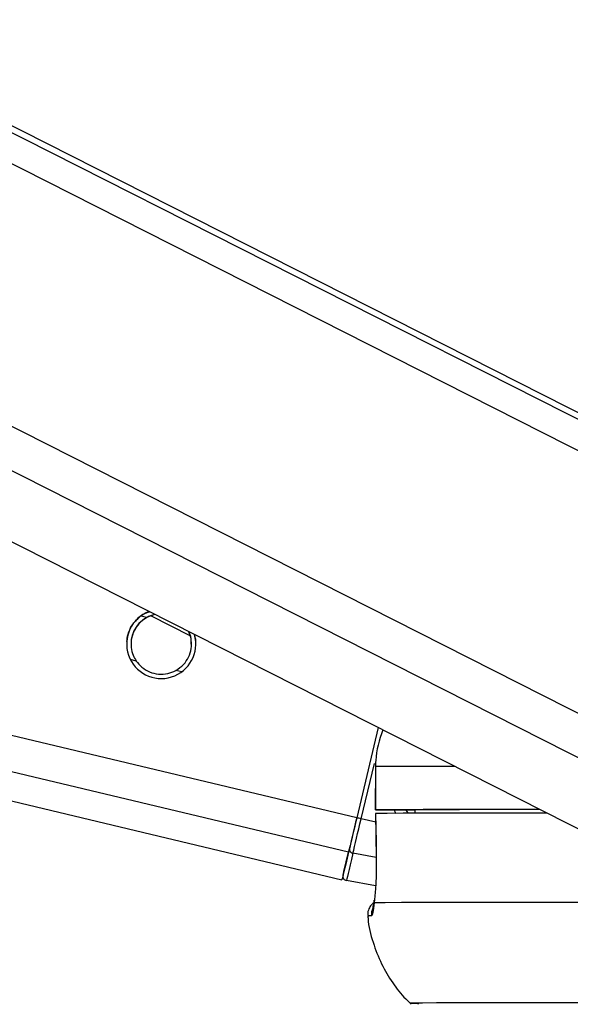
# Model space of a CAD drawing. Header units: millimetres. Extents: x 10 to 13239, y 20 to 10604.
# Tile 5 of 130: x 2318 to 2356, y 2935 to 3003. Entities that reach past the tile are written whole.
import ezdxf

# ---------------------------------------------------------------- set-up
doc = ezdxf.new("R2010")
doc.units = ezdxf.units.MM
doc.layers.add('COMPONENT_GEOMETRY', color=7, linetype='Continuous')
doc.styles.add('SLDTEXTSTYLE0', font='TXT', dxfattribs={"width": 0.75})
doc.dimstyles.new('SLDDIMSTYLE1', dxfattribs={"dimtxt": 75, "dimasz": 3.302, "dimexe": 0, "dimexo": 0.0625, "dimgap": 18.75, "dimtad": 0, "dimtih": 1, "dimtoh": 1, "dimdec": 1, "dimrnd": 1e-09, "dimzin": 12, "dimdsep": 46, "dimtxsty": 'SLDTEXTSTYLE0', "dimsah": 1, "dimcen": 0.09, "dimadec": 0, "dimazin": 3, "dimtfac": 1, "dimtdec": 1, "dimtofl": 0, "dimtmove": 0, "dimatfit": 3, "dimfxl": 1, "dimfrac": 2, "dimtolj": 1, "dimtzin": 12, "dimarcsym": 0})

# ---------------------------------------------------------------- blocks, each defined once
blk = doc.blocks.new('_D_5')
at = {"layer": 'COMPONENT_GEOMETRY', "color": 7}
for p, q in [((3876.961, 3780.567), (440.927, 3780.567)), ((444.102, 3780.567), (444.102, 2437.572)), ((294.05, 2422.338), (271.198, 2422.338)), ((271.198, 2422.338), (271.198, 2303.276)), ((594.154, 2422.338), (617.006, 2422.338)), ((617.006, 2422.338), (617.006, 2303.276)), ((271.198, 2303.276), (294.05, 2303.276)), ((617.006, 2303.276), (594.154, 2303.276)), ((444.102, 848.067), (444.102, 2191.062)), ((3787.574, 848.067), (440.927, 848.067))]:
    blk.add_line(p, q, dxfattribs=at)
for points in [[(444.102, 3780.567), (443.594, 3777.265), (444.61, 3777.265)], [(444.102, 848.067), (444.61, 851.369), (443.594, 851.369)]]:
    blk.add_solid(points, dxfattribs=at)
at = {"layer": 'COMPONENT_GEOMETRY', "color": 7, "char_height": 75, "attachment_point": 1, "style": 'SLDTEXTSTYLE0'}
for s, insert in [('9\'7.45"', (294.05, 2399.956)), ('2932.5mm', (197.956, 2287.742))]:
    blk.add_mtext(s, dxfattribs=dict(at, insert=insert))

msp = doc.modelspace()

# ---------------------------------------------------------------- linework, layer by layer
at = {"color": 8, "linetype": 'Continuous', "lineweight": 25}
for p, q in [((2372.618, 2965.124), (2102.753, 3101.865)), ((2372.296, 2967.442), (2106.93, 3101.903)), ((2367.025, 2946.638), (2061.423, 3101.486)), ((2368.522, 2948.955), (2067.386, 3101.541)), ((2341.524, 2947.609), (1710.151, 3098.28)), ((2340.953, 2945.213), (1699.927, 3098.187)), ((2326.939, 2961.512), (2326.556, 2961.603)), ((2326.219, 2958.492), (2325.816, 2958.588)), ((2329.372, 2957.739), (2328.97, 2957.835)), ((2341.831, 2947.536), (2342.749, 2951.383)), ((2345.105, 2947.92), (2344.96, 2948.155)), ((2342.839, 2947.296), (2341.831, 2947.536)), ((2342.873, 2944.841), (2341.263, 2945.153))]:
    msp.add_line(p, q, dxfattribs=at)
at = {"color": 7, "linetype": 'Continuous', "lineweight": 25}
for p, q in [((2370.689, 2968.741), (2107.869, 3101.912)), ((2051.851, 3101.399), (2359.844, 2945.339)), ((1691.799, 3098.114), (2340.5, 2943.308)), ((2327.505, 2961.725), (2326.939, 2961.512)), ((2327.263, 2961.619), (2329.948, 2960.266)), ((2343.017, 2953.865), (2341.524, 2947.609)), ((2343.017, 2953.865), (2341.524, 2947.609)), ((2342.818, 2951.159), (2342.814, 2948.159)), ((2342.818, 2951.159), (2342.827, 2951.159)), ((2342.827, 2951.159), (2342.823, 2948.159)), ((2342.831, 2947.909), (2342.873, 2944.824)), ((2342.843, 2947.909), (2342.837, 2947.909)), ((2343.814, 2948.156), (2345.553, 2948.154)), ((2345.553, 2948.157), (2345.557, 2947.921)), ((2342.88, 2944.822), (2342.871, 2944.824)), ((2342.836, 2942.878), (2340.811, 2943.25))]:
    msp.add_line(p, q, dxfattribs=at)
at = {"color": 8, "linetype": 'Continuous', "lineweight": 25, "flags": 128}
for points in [[(2348.32, 2951.178), (2347.848, 2951.177), (2346.148, 2951.173), (2344.74, 2951.169), (2343.632, 2951.164), (2342.827, 2951.159)], [(2342.543, 2940.796), (2342.432, 2940.794), (2342.354, 2940.792), (2342.307, 2940.79), (2342.291, 2940.788), (2342.291, 2940.788)]]:
    msp.add_lwpolyline(points, dxfattribs=at)
at = {"color": 7, "linetype": 'Continuous', "lineweight": 25, "flags": 128}
for points in [[(2342.823, 2948.159), (2342.817, 2948.159), (2342.856, 2948.158), (2342.939, 2948.158), (2343.061, 2948.157), (2343.217, 2948.157), (2343.4, 2948.157), (2343.602, 2948.156), (2343.814, 2948.156)], [(2354.227, 2948.185), (2352.096, 2948.183), (2349.831, 2948.18), (2347.844, 2948.177), (2346.144, 2948.173), (2344.736, 2948.169), (2343.628, 2948.164), (2342.823, 2948.159)], [(2354.72, 2947.935), (2354.585, 2947.935), (2352.069, 2947.933), (2349.819, 2947.93), (2347.844, 2947.927), (2346.152, 2947.923), (2344.75, 2947.919), (2343.643, 2947.914), (2342.837, 2947.909)], [(2342.837, 2947.909), (2342.865, 2945.91), (2342.88, 2944.822)], [(2354.24, 2948.178), (2353.84, 2948.178), (2351.886, 2948.176), (2350.154, 2948.173), (2348.65, 2948.169), (2347.379, 2948.166), (2346.346, 2948.162), (2345.553, 2948.157)], [(2341.524, 2947.609), (2341.441, 2947.259), (2341.358, 2946.914), (2341.278, 2946.579), (2341.202, 2946.258), (2341.13, 2945.957), (2341.064, 2945.68), (2341.005, 2945.431), (2340.953, 2945.213)], [(2341.524, 2947.609), (2341.449, 2947.296), (2341.376, 2946.987), (2341.304, 2946.687), (2341.236, 2946.4), (2341.172, 2946.131), (2341.113, 2945.883), (2341.059, 2945.66), (2341.013, 2945.465)], [(2341.263, 2945.153), (2341.315, 2945.37), (2341.374, 2945.618), (2341.439, 2945.893), (2341.511, 2946.192), (2341.587, 2946.511), (2341.666, 2946.844), (2341.748, 2947.188), (2341.831, 2947.536)], [(2340.953, 2945.213), (2340.758, 2944.396), (2340.616, 2943.797), (2340.529, 2943.432), (2340.5, 2943.308), (2340.5, 2943.308)], [(2340.573, 2943.615), (2340.581, 2943.646), (2340.602, 2943.736), (2340.637, 2943.884), (2340.686, 2944.091), (2340.748, 2944.354), (2340.824, 2944.672), (2340.912, 2945.043), (2341.013, 2945.465)], [(2341.263, 2945.153), (2341.159, 2944.719), (2341.069, 2944.337), (2340.991, 2944.01), (2340.927, 2943.739), (2340.876, 2943.527), (2340.84, 2943.374), (2340.818, 2943.282), (2340.811, 2943.25)], [(2342.729, 2941.707), (2342.733, 2941.871), (2342.736, 2941.884)], [(2358.446, 2941.737), (2355.358, 2941.735), (2352.569, 2941.733), (2350.091, 2941.73), (2347.936, 2941.727), (2346.114, 2941.723), (2344.634, 2941.718), (2343.504, 2941.713), (2342.729, 2941.707)], [(2365.721, 2934.776), (2362.851, 2934.775), (2359.692, 2934.774), (2356.814, 2934.773), (2354.229, 2934.77), (2351.95, 2934.767), (2349.989, 2934.764), (2348.355, 2934.76), (2347.056, 2934.755), (2346.099, 2934.749), (2345.487, 2934.744), (2345.224, 2934.737), (2345.312, 2934.73), (2345.749, 2934.723), (2345.831, 2934.722)]]:
    msp.add_lwpolyline(points, dxfattribs=at)
at = {"color": 7, "linetype": 'Continuous', "lineweight": 25}
for centre, radius, start, end in [((2327.955, 2959.676), 2.4, 110.5428, 15.71313), ((2326.989, 2885.693), 63.599, 76.50421, 76.78855), ((2341.291, 2945.432), 0.28, 173.12778, 264.22724), ((2340.865, 2943.546), 0.3, 166.60725, 259.54273)]:
    msp.add_arc(centre, radius, start, end, dxfattribs=at)
at = {"color": 8, "linetype": 'Continuous', "lineweight": 25}
msp.add_arc((2343.538, 2940.903), 1.001, 154.36146, 186.14684, dxfattribs=at)
msp.add_ellipse((2347.622, 2949.328), major_axis=(-2.378, 2.824), ratio=0.999929, start_param=1.194254, end_param=1.263288, dxfattribs=at)
at = {"color": 7, "linetype": 'Continuous', "lineweight": 25}
for points, knots in [([(2325.581, 2959.675), (2325.576, 2959.803), (2325.564, 2960.135), (2325.745, 2960.662), (2326.04, 2961.163), (2326.293, 2961.4), (2326.419, 2961.518)], [0, 0, 0, 0, 0.179615, 0.467316, 0.735993, 1, 1, 1, 1]), ([(2326.939, 2961.512), (2326.75, 2961.384), (2326.403, 2961.148), (2326.037, 2960.599), (2325.851, 2960.008), (2325.847, 2959.414), (2325.974, 2958.903), (2326.142, 2958.621), (2326.219, 2958.492)], [0, 0, 0, 0, 0.2046424, 0.3763379, 0.5488377, 0.7033649, 0.8642776, 1, 1, 1, 1]), ([(2326.419, 2961.518), (2326.589, 2961.655), (2326.8, 2961.825), (2327.082, 2961.897), (2327.138, 2961.911)], [0, 0, 0, 0, 0.804201, 1, 1, 1, 1]), ([(2327.531, 2961.712), (2327.522, 2961.711), (2327.303, 2961.699), (2327.117, 2961.596), (2326.939, 2961.498)], [0, 0, 0, 0, 0.039262, 1, 1, 1, 1]), ([(2326.939, 2961.498), (2326.75, 2961.37), (2326.401, 2961.135), (2326.042, 2960.586), (2325.862, 2960.075), (2325.87, 2959.764), (2325.873, 2959.661)], [0, 0, 0, 0, 0.322292, 0.592731, 0.86447, 1, 1, 1, 1]), ([(2328.97, 2957.835), (2329.159, 2957.963), (2329.506, 2958.198), (2329.872, 2958.747), (2330.059, 2959.339), (2330.058, 2959.93), (2329.977, 2960.325), (2329.877, 2960.505), (2329.864, 2960.53)], [0, 0, 0, 0, 0.230182, 0.42328, 0.617272, 0.791067, 0.972069, 1, 1, 1, 1]), ([(2330.036, 2959.659), (2330.04, 2959.741), (2330.053, 2960.017), (2329.973, 2960.318), (2329.871, 2960.504), (2329.854, 2960.535)], [0, 0, 0, 0, 0.2626671, 0.8799853, 1, 1, 1, 1]), ([(2330.237, 2960.341), (2330.278, 2960.229), (2330.354, 2960.025), (2330.336, 2959.783), (2330.328, 2959.672)], [0, 0, 0, 0, 0.5427052, 1, 1, 1, 1]), ([(2326.219, 2958.492), (2326.341, 2958.339), (2326.585, 2958.034), (2327.136, 2957.706), (2327.76, 2957.55), (2328.418, 2957.586), (2328.787, 2957.753), (2328.97, 2957.835)], [0, 0, 0, 0, 0.196444, 0.39263, 0.59335, 0.798814, 1, 1, 1, 1]), ([(2343.324, 2953.709), (2343.103, 2953.009), (2342.839, 2952.171), (2342.829, 2951.301), (2342.827, 2951.159)], [0, 0, 0, 0, 0.8364962, 1, 1, 1, 1]), ([(2342.88, 2944.822), (2342.882, 2944.556), (2342.886, 2943.841), (2342.84, 2942.74), (2342.772, 2942.025), (2342.732, 2941.729), (2342.729, 2941.707)], [0, 0, 0, 0, 0.220492, 0.593656, 0.970364, 1, 1, 1, 1]), ([(2342.757, 2941.744), (2342.681, 2941.688), (2342.517, 2941.567), (2342.346, 2941.281), (2342.263, 2940.994), (2342.3, 2940.82), (2342.312, 2940.764)], [0, 0, 0, 0, 0.253731, 0.540325, 0.852961, 1, 1, 1, 1]), ([(2342.729, 2941.707), (2342.7, 2941.454), (2342.641, 2940.932), (2342.576, 2940.842), (2342.543, 2940.796)], [0, 0, 0, 0, 0.4853509, 1, 1, 1, 1]), ([(2342.736, 2941.884), (2342.728, 2941.813), (2342.701, 2941.564), (2342.574, 2941.367), (2342.748, 2941.299), (2342.646, 2941.299), (2342.646, 2941.299)], [0, 0, 0, 0, 0.2058227, 0.7164969, 0.9999902, 1, 1, 1, 1]), ([(2342.304, 2940.782), (2342.305, 2940.732), (2342.321, 2940.115), (2342.627, 2938.985), (2343.192, 2937.474), (2343.98, 2936.162), (2344.693, 2935.229), (2345.182, 2934.788), (2345.313, 2934.669)], [0, 0, 0, 0, 0.021635, 0.266281, 0.49729, 0.716245, 0.923742, 1, 1, 1, 1])]:
    msp.add_open_spline(points, degree=3, knots=knots, dxfattribs=at)

# ---------------------------------------------------------------- dimensions: what is measured, and where the dimension line sits
at = {"layer": 'COMPONENT_GEOMETRY', "color": 7}
dim = msp.add_linear_dim(base=(444.102, 3780.567), p1=(3788.844, 848.067), p2=(3878.231, 3780.567), angle=90, dimstyle='SLDDIMSTYLE1', dxfattribs=at)
dim.commit()
dim.dimension.update_dxf_attribs({"geometry": '_D_5', "text_midpoint": (444.102, 2314.317), "dimtype": 160})

doc.saveas('drawing.dxf')
